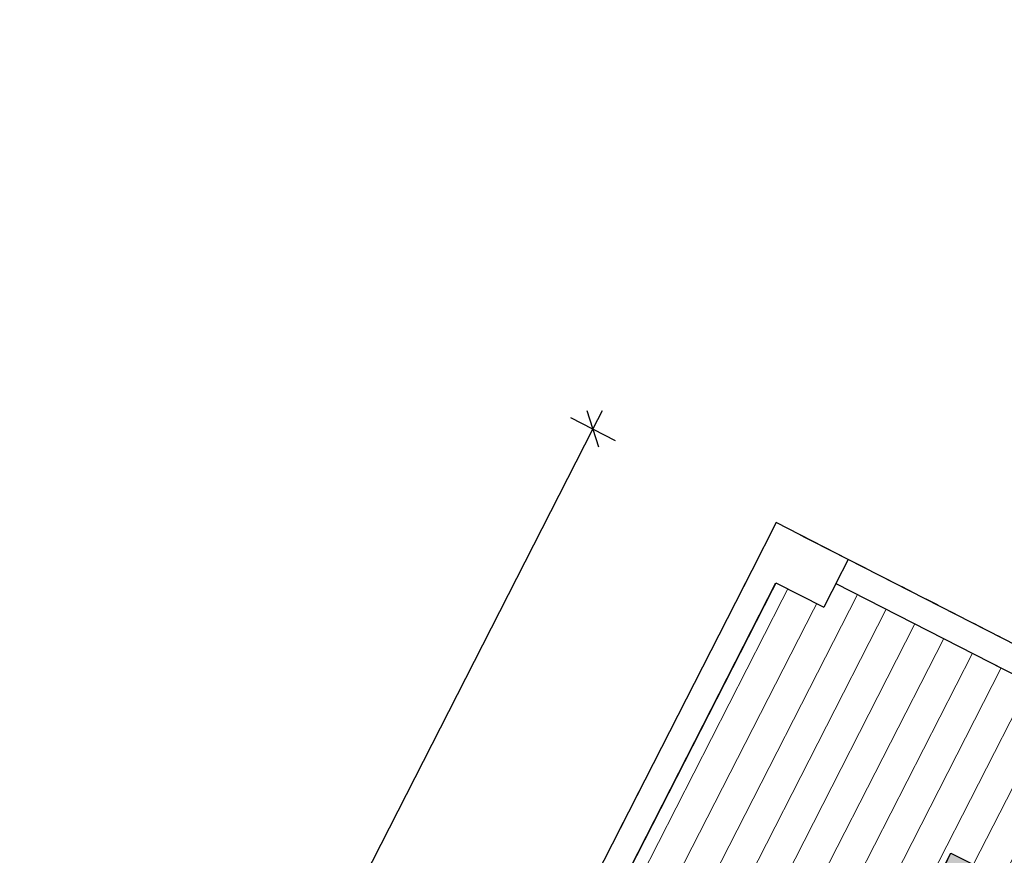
# Model space of a CAD drawing. Header units: millimetres. Extents: x 113452 to 163521, y 85995 to 132858.
# Tile 13 of 78: x 123451 to 127111, y 109761 to 112865. Entities that reach past the tile are written whole.
import ezdxf
from ezdxf.enums import TextEntityAlignment as Align

# ---------------------------------------------------------------- set-up
doc = ezdxf.new("R2010")
doc.units = ezdxf.units.MM
doc.header["$LTSCALE"] = 0.5
doc.header["$MEASUREMENT"] = 0
doc.linetypes.add('PLINE', pattern=[0])
doc.linetypes.add('Wipeout_Contour', pattern=[2000, 0, -2000])
for name, color, linetype in [('23-- Yttervegger (Skravur)(Nye konstruksjoner)', 7, 'Continuous'), ('231- Bærende yttervegger (Skravur)(Nye konstruksjoner)', 7, 'Continuous'), ('231- Bærende yttervegger(Nye konstruksjoner)', 7, 'Continuous'), ('244- Vinduer_ dører_ foldevegger(Nye konstruksjoner)', 7, 'Continuous'), ('25-- Dekker(Nye konstruksjoner)', 7, 'Continuous'), ('842-M___1_100 Målsetting bygning(Nye konstruksjoner)', 7, 'Continuous'), ('852- Teknisk_symbolsk informasjon_ bygning(Nye konstruksjoner)', 7, 'Continuous'), ('862- M___Nettoareal(Nye konstruksjoner)', 7, 'Continuous'), ('862- M___Nettoareal(Polylinje)(Nye konstruksjoner)', 7, 'Continuous'), ('862- M___Nettoareal(Tekst)(Nye konstruksjoner)', 7, 'Continuous')]:
    doc.layers.add(name, color=color, linetype=linetype)
for name, color, linetype, lineweight in [('234- Vinduer_ dører_ porter(Nye konstruksjoner)', 7, 'Continuous', 0), ('235- Utvendig kledning og overflate(Nye konstruksjoner)', 7, 'Continuous', 0), ('236- Innvendig kledning og overflate(Nye konstruksjoner)', 7, 'Continuous', 0), ('255- Gulvoverflate(Nye konstruksjoner)', 7, 'Continuous', 0)]:
    doc.layers.add(name, color=color, linetype=linetype, lineweight=lineweight)
doc.styles.add('GENERATED_STYLE_1', font='arial.ttf')
doc.dimstyles.new('GENERATED_STYLE__3', dxfattribs={"dimtxt": 150, "dimasz": 95, "dimexe": 0.18, "dimexo": 0.0625, "dimgap": 0, "dimtad": 1, "dimdec": 0, "dimzin": 0, "dimdsep": 46, "dimtxsty": 'GENERATED_STYLE_1', "dimblk": 'ARROWHEAD_6', "dimblk1": 'ARROWHEAD_6', "dimblk2": 'ARROWHEAD_6', "dimcen": 0.09, "dimse1": 1, "dimse2": 1, "dimclrd": 256, "dimclre": 256, "dimclrt": 256, "dimadec": 1, "dimazin": 0, "dimtfac": 1, "dimtdec": 4, "dimtmove": 0, "dimatfit": 3, "dimfxl": 1, "dimtolj": 1, "dimtzin": 0, "dimarcsym": 0})

# ---------------------------------------------------------------- blocks, each defined once
blk = doc.blocks.new('Leilighet 5_101_14_1', base_point=(129551.8, 113461.5))
at = {"layer": '862- M___Nettoareal(Tekst)(Nye konstruksjoner)', "insert": (128066.5, 112435.8), "char_height": 150, "attachment_point": 1, "rotation": 242.9436, "style": 'GENERATED_STYLE_1'}
blk.add_mtext('\\A1;{\\pql;\\pt0,24100;\\fArial|b0|i0|c0|p0;\\W1.000000;51,9\\fArial|b0|i0|c0|p0;\\W1.000000;\\A1{\\H.66x;\\S^  ;}\\fArial|b0|i0|c0|p0;\\W1.000000; m\\fArial|b0|i0|c0|p0;\\W1.000000;\\A1{\\H.66x;\\S2^  ;}}', dxfattribs=at)
at = {"layer": '862- M___Nettoareal(Tekst)(Nye konstruksjoner)', "style": 'GENERATED_STYLE_1'}
for tag, height, p in [('DUMMY_862', 150, (128098.9, 112419.2)), ('ROOM_NAME', 200, (128378.8, 112230.6)), ('DUMMY_861', 200, (127810, 111162.6))]:
    blk.add_attdef(tag, text='', height=height, rotation=242.9436, dxfattribs=at).set_placement(p, align=Align.TOP_LEFT)
blk = doc.blocks.new('Balkong__25_1', base_point=(126043.2, 108588.7))
at = {"layer": '862- M___Nettoareal(Polylinje)(Nye konstruksjoner)', "linetype": 'PLINE', "flags": 128}
blk.add_lwpolyline([(124351.1, 107032.9), (126132.2, 106123.2), (128088, 109952.4), (126306.9, 110862.1)], close=True, dxfattribs=at)
at = {"layer": '862- M___Nettoareal(Tekst)(Nye konstruksjoner)', "insert": (126218.9, 108818.5), "char_height": 150, "attachment_point": 1, "rotation": 242.9436, "style": 'GENERATED_STYLE_1'}
blk.add_mtext('\\A1;{\\pql;\\pt0,24100;\\fArial|b0|i0|c0|p0;\\W1.000000;8,6\\fArial|b0|i0|c0|p0;\\W1.000000;\\A1{\\H.66x;\\S^  ;}\\fArial|b0|i0|c0|p0;\\W1.000000; m\\fArial|b0|i0|c0|p0;\\W1.000000;\\A1{\\H.66x;\\S2^  ;}}', dxfattribs=at)
at = {"layer": '862- M___Nettoareal(Tekst)(Nye konstruksjoner)', "style": 'GENERATED_STYLE_1'}
for tag, height, p in [('DUMMY_862', 150, (126251.3, 108801.9)), ('ROOM_NAME', 200, (126531.2, 108613.3)), ('DUMMY_861', 200, (126080.4, 107776.2))]:
    blk.add_attdef(tag, text='', height=height, rotation=242.9436, dxfattribs=at).set_placement(p, align=Align.TOP_LEFT)
blk = doc.blocks.new('Dørmarkør NOR[39]_1', base_point=(127848, 108721.9))
at = {"layer": '852- Teknisk_symbolsk informasjon_ bygning(Nye konstruksjoner)', "char_height": 150, "attachment_point": 7, "style": 'GENERATED_STYLE_1'}
for s, insert, rotation in [('\\A1;{\\pql;\\pt0;\\fArial|b0|i0|c0|p0;\\W1.000000;\\fArial|b0|i0|c0|p0;\\W1.000000;\\fArial|b0|i0|c0|p0;\\H0.666667x;\\W1.000000;\\fArial|b0|i0|c0|p0;\\H1.500000x;\\W1.000000;}', (127917.8, 110004), 332.9436), ('\\A1;{\\pql;\\pt0;\\fArial|b0|i0|c0|p0;\\W1.000000;\\fArial|b0|i0|c0|p0;\\H0.666667x;\\W1.000000;\\A1{\\H.66x;\\S^  ;}\\fArial|b0|i0|c0|p0;\\H1.500000x;\\W1.000000;\\fArial|b0|i0|c0|p0;\\W1.000000;}', (125798.5, 109768.7), 242.9436), ('\\A1;{\\pql;\\pt0;\\fArial|b0|i0|c0|p0;\\W1.000000;1\xa0090\\fArial|b0|i0|c0|p0;\\W1.000000;\\A1{\\H.66x;\\S^  ;}\\fArial|b0|i0|c0|p0;\\W1.000000; x 2\xa0190\\fArial|b0|i0|c0|p0;\\W1.000000;\\A1{\\H.66x;\\S^  ;}}', (127554, 109572), 242.9436), ('\\A1;{\\pql;\\pt0;\\fArial|b0|i0|c0|p0;\\W1.000000; YD-01\\fArial|b0|i0|c0|p0;\\W1.000000;\\fArial|b0|i0|c0|p0;\\W1.000000;\\fArial|b0|i0|c0|p0;\\W1.000000;}', (127185.3, 109417.8), 242.9436)]:
    blk.add_mtext(s, dxfattribs=dict(at, insert=insert, rotation=rotation))
blk = doc.blocks.new('Dør[28]_1', base_point=(-1071196.2, -15782375.2))
at = {"layer": '23-- Yttervegger (Skravur)(Nye konstruksjoner)', "linetype": 'Continuous'}
for points in [[(126912, 109769.3), (126892, 109730.1), (126981, 109684.6), (127001.1, 109723.8)], [(127795, 109268.9), (127815, 109308), (127726, 109353.5), (127706, 109314.3)], [(127914.2, 109300), (127832.3, 109341.9), (127815, 109308), (127854.2, 109288), (127848.7, 109277.3), (127891.5, 109255.5)], [(127441.2, 108373.9), (127398.4, 108395.7), (127393, 108385), (127353.8, 108405), (127336.5, 108371.2), (127418.4, 108329.3)]]:
    blk.add_hatch(color=256, dxfattribs=at).paths.add_polyline_path(points)
at = {"layer": '234- Vinduer_ dører_ porter(Nye konstruksjoner)', "linetype": 'PLINE'}
blk.add_arc((127815, 109308), 1014, 152.9436, 242.9436, dxfattribs=at)
at = {"layer": '235- Utvendig kledning og overflate(Nye konstruksjoner)', "linetype": 'PLINE'}
for p, q in [((127792.3, 109373.5), (127809.2, 109364.9)), ((127809.2, 109364.9), (127836.9, 109350.8)), ((127836.9, 109350.8), (127841.3, 109348.5)), ((127836.9, 109350.8), (127841.3, 109348.5)), ((127841.3, 109348.5), (127861.8, 109338.1)), ((127841.3, 109348.5), (127861.8, 109338.1)), ((127861.8, 109338.1), (127869.8, 109334)), ((127861.8, 109338.1), (127869.8, 109334)), ((127287.4, 108385), (127304.3, 108376.4)), ((127304.3, 108376.4), (127332, 108362.3)), ((127332, 108362.3), (127336.4, 108360)), ((127332, 108362.3), (127336.4, 108360)), ((127336.4, 108360), (127356.9, 108349.5)), ((127336.4, 108360), (127356.9, 108349.5)), ((127356.9, 108349.5), (127364.9, 108345.4)), ((127356.9, 108349.5), (127364.9, 108345.4))]:
    blk.add_line(p, q, dxfattribs=at)
at = {"layer": '236- Innvendig kledning og overflate(Nye konstruksjoner)', "linetype": 'PLINE'}
for p, q in [((128088.9, 109222.1), (128100.5, 109216.2)), ((127584, 108233.5), (127595.6, 108227.6))]:
    blk.add_line(p, q, dxfattribs=at)
at = {"layer": '244- Vinduer_ dører_ foldevegger(Nye konstruksjoner)', "linetype": 'PLINE'}
for p, q in [((126892, 109730.1), (126912, 109769.3)), ((126912, 109769.3), (127001.1, 109723.8)), ((126981, 109684.6), (126892, 109730.1)), ((127001.1, 109723.8), (126981, 109684.6)), ((126991, 109704.2), (127716, 109333.9)), ((127287.4, 108385), (127792.3, 109373.5)), ((127706, 109314.3), (127726, 109353.5)), ((127726, 109353.5), (127815, 109308)), ((127832.3, 109341.9), (127836.9, 109350.8)), ((127836.9, 109350.8), (127918.8, 109308.9)), ((127795, 109268.9), (127706, 109314.3)), ((127832.3, 109341.9), (127815, 109308)), ((127914.2, 109300), (127832.3, 109341.9)), ((127869.8, 109334), (127918.8, 109308.9)), ((127869.8, 109334), (127918.8, 109308.9)), ((127398.4, 108395.7), (127848.7, 109277.3)), ((127815, 109308), (127795, 109268.9)), ((127815, 109308), (127854.2, 109288)), ((127854.2, 109288), (127848.7, 109277.3)), ((127848.7, 109277.3), (127891.5, 109255.5)), ((127891.5, 109255.5), (127914.2, 109300)), ((127914.2, 109300), (127918.8, 109308.9)), ((127918.8, 109308.9), (128046.1, 109243.9)), ((127891.5, 109255.5), (127441.2, 108373.9)), ((128046.1, 109243.9), (128088.9, 109222.1)), ((127595.6, 108227.6), (128100.5, 109216.2)), ((127353.8, 108405), (127336.5, 108371.2)), ((127393, 108385), (127353.8, 108405)), ((127336.5, 108371.2), (127332, 108362.3)), ((127332, 108362.3), (127413.9, 108320.4)), ((127336.5, 108371.2), (127418.4, 108329.3)), ((127398.4, 108395.7), (127393, 108385)), ((127441.2, 108373.9), (127398.4, 108395.7)), ((127418.4, 108329.3), (127441.2, 108373.9)), ((127364.9, 108345.4), (127413.9, 108320.4)), ((127364.9, 108345.4), (127413.9, 108320.4)), ((127418.4, 108329.3), (127413.9, 108320.4)), ((127413.9, 108320.4), (127541.2, 108255.4)), ((127541.2, 108255.4), (127584, 108233.5))]:
    blk.add_line(p, q, dxfattribs=at)
at = {"layer": '244- Vinduer_ dører_ foldevegger(Nye konstruksjoner)', "linetype": 'PLINE', "flags": 128}
for points in [[(127001.1, 109723.8), (127726, 109353.5), (127716, 109333.9), (126991, 109704.2)], [(126991, 109704.2), (127716, 109333.9), (127706, 109314.3), (126981, 109684.6)]]:
    blk.add_lwpolyline(points, close=True, dxfattribs=at)
at = {"layer": '852- Teknisk_symbolsk informasjon_ bygning(Nye konstruksjoner)'}
blk.add_blockref('Dørmarkør NOR[39]_1', (127848, 108721.9), dxfattribs=at)
blk = doc.blocks.new('*D304', base_point=(-1071196.2, -15782375.2))
at = {"layer": '842-M___1_100 Målsetting bygning(Nye konstruksjoner)', "linetype": 'PLINE'}
for p, q in [((125603.3, 111277.6), (125559.8, 111412.2)), ((125615.7, 111411.7), (125581.5, 111344.9)), ((125498.1, 111387.5), (125665, 111302.2)), ((125581.5, 111344.9), (123534.6, 107337.4)), ((123451.2, 107380), (123618.1, 107294.7)), ((123512.9, 107404.6), (123556.4, 107270.1)), ((123534.6, 107337.4), (123500.5, 107270.6))]:
    blk.add_line(p, q, dxfattribs=at)
at = {"layer": '842-M___1_100 Målsetting bygning(Nye konstruksjoner)', "insert": (124701.9, 109556.7), "char_height": 150, "attachment_point": 7, "rotation": 242.9436, "style": 'GENERATED_STYLE_1'}
blk.add_mtext('\\A1;{\\pql;\\fArial|b0|i0|c0|p0;\\W1.000000;4\xa0500}', dxfattribs=at)
blk = doc.blocks.new('ARROWHEAD_6')
at = {"linetype": 'Continuous'}
for p, q in [((-0.5, -0.5), (0.5, 0.5)), ((0, 0), (-1, 0))]:
    blk.add_line(p, q, dxfattribs=at)

msp = doc.modelspace()

# ---------------------------------------------------------------- hatches: boundary and pattern name
at = {"layer": '231- Bærende yttervegger (Skravur)(Nye konstruksjoner)', "linetype": 'Continuous'}
for points in [[(126596.3, 110714.3), (126640.8, 110691.6), (126686.3, 110780.6), (126641.8, 110803.4)], [(126685.4, 110668.8), (126729.9, 110646.1), (126775.4, 110735.1), (126730.8, 110757.9)], [(126181.8, 110617.2), (126204.5, 110661.8), (126115.5, 110707.2), (126092.7, 110662.7)], [(126774.4, 110623.3), (126818.9, 110600.6), (126864.4, 110689.6), (126819.9, 110712.4)], [(126863.5, 110577.8), (126908, 110555.1), (126953.5, 110644.2), (126909, 110666.9)], [(126136.3, 110528.2), (126159, 110572.7), (126070, 110618.2), (126047.2, 110573.7)], [(126952.5, 110532.4), (126997.1, 110509.6), (127042.5, 110598.7), (126998, 110621.4)], [(127041.6, 110486.9), (127086.1, 110464.1), (127131.6, 110553.2), (127087.1, 110575.9)], [(126090.8, 110439.1), (126113.6, 110483.6), (126024.5, 110529.1), (126001.8, 110484.6)], [(126045.3, 110350.1), (126068.1, 110394.6), (125979, 110440.1), (125956.3, 110395.5)], [(125999.8, 110261), (126022.6, 110305.5), (125933.5, 110351), (125910.8, 110306.5)], [(125954.4, 110171.9), (125977.1, 110216.5), (125888, 110262), (125865.3, 110217.4)], [(125908.9, 110082.9), (125931.6, 110127.4), (125842.6, 110172.9), (125819.8, 110128.4)], [(125863.4, 109993.8), (125886.1, 110038.4), (125797.1, 110083.9), (125774.3, 110039.3)], [(125817.9, 109904.8), (125840.6, 109949.3), (125751.6, 109994.8), (125728.8, 109950.3)], [(125772.4, 109815.7), (125795.1, 109860.3), (125706.1, 109905.7), (125683.3, 109861.2)], [(125726.9, 109726.7), (125749.7, 109771.2), (125660.6, 109816.7), (125637.9, 109772.2)]]:
    msp.add_hatch(color=256, dxfattribs=at).paths.add_polyline_path(points)
at = {"layer": '255- Gulvoverflate(Nye konstruksjoner)', "linetype": 'Continuous'}
h = msp.add_hatch(dxfattribs=at)
h.set_pattern_fill('Linjer_120_mm_0001', color=256, style=0, pattern_type=2)
h.set_pattern_definition([(62.9436, (128325.05, 111537.74), (-106.8671, 54.584), [])])
h.paths.add_polyline_path([(124350.9, 107032.7), (126132.1, 106123), (128087.9, 109952.2), (126306.8, 110861.9)])

# ---------------------------------------------------------------- linework, layer by layer
at = {"layer": '231- Bærende yttervegger(Nye konstruksjoner)', "linetype": 'PLINE', "flags": 128}
for points in [[(126551.8, 110737), (126597.3, 110826.1)], [(126597.3, 110826.1), (126552.7, 110848.8)], [(126641.8, 110803.4), (126596.3, 110714.3)], [(126640.8, 110691.6), (126686.3, 110780.6)], [(126686.3, 110780.6), (126641.8, 110803.4)], [(126138.2, 110751.8), (126227.3, 110706.3)], [(126730.8, 110757.9), (126685.4, 110668.8)], [(126775.4, 110735.1), (126730.8, 110757.9)], [(126115.5, 110707.2), (126092.7, 110662.7)], [(126204.5, 110661.8), (126115.5, 110707.2)], [(126596.3, 110714.3), (126640.8, 110691.6)], [(126729.9, 110646.1), (126775.4, 110735.1)], [(126819.9, 110712.4), (126774.4, 110623.3)], [(126864.4, 110689.6), (126819.9, 110712.4)], [(126685.4, 110668.8), (126729.9, 110646.1)], [(126818.9, 110600.6), (126864.4, 110689.6)], [(126092.7, 110662.7), (126181.8, 110617.2)], [(126181.8, 110617.2), (126204.5, 110661.8)], [(126909, 110666.9), (126863.5, 110577.8)], [(126908, 110555.1), (126953.5, 110644.2)], [(126953.5, 110644.2), (126909, 110666.9)], [(126070, 110618.2), (126047.2, 110573.7)], [(126159, 110572.7), (126070, 110618.2)], [(126774.4, 110623.3), (126818.9, 110600.6)], [(126998, 110621.4), (126952.5, 110532.4)], [(126997.1, 110509.6), (127042.5, 110598.7)], [(127042.5, 110598.7), (126998, 110621.4)], [(126047.2, 110573.7), (126136.3, 110528.2)], [(126136.3, 110528.2), (126159, 110572.7)], [(126863.5, 110577.8), (126908, 110555.1)], [(127087.1, 110575.9), (127041.6, 110486.9)], [(127131.6, 110553.2), (127087.1, 110575.9)], [(126024.5, 110529.1), (126001.8, 110484.6)], [(126113.6, 110483.6), (126024.5, 110529.1)], [(126952.5, 110532.4), (126997.1, 110509.6)], [(127086.1, 110464.1), (127131.6, 110553.2)], [(126001.8, 110484.6), (126090.8, 110439.1)], [(127041.6, 110486.9), (127086.1, 110464.1)], [(126090.8, 110439.1), (126113.6, 110483.6)], [(125979, 110440.1), (125956.3, 110395.5)], [(126068.1, 110394.6), (125979, 110440.1)], [(125956.3, 110395.5), (126045.3, 110350.1)], [(126045.3, 110350.1), (126068.1, 110394.6)], [(125933.5, 110351), (125910.8, 110306.5)], [(126022.6, 110305.5), (125933.5, 110351)], [(125910.8, 110306.5), (125999.8, 110261)], [(125999.8, 110261), (126022.6, 110305.5)], [(125888, 110262), (125865.3, 110217.4)], [(125977.1, 110216.5), (125888, 110262)], [(125865.3, 110217.4), (125954.4, 110171.9)], [(125954.4, 110171.9), (125977.1, 110216.5)], [(125842.6, 110172.9), (125819.8, 110128.4)], [(125931.6, 110127.4), (125842.6, 110172.9)], [(125819.8, 110128.4), (125908.9, 110082.9)], [(125908.9, 110082.9), (125931.6, 110127.4)], [(125797.1, 110083.9), (125774.3, 110039.3)], [(125886.1, 110038.4), (125797.1, 110083.9)], [(125774.3, 110039.3), (125863.4, 109993.8)], [(125863.4, 109993.8), (125886.1, 110038.4)], [(125751.6, 109994.8), (125728.8, 109950.3)], [(125840.6, 109949.3), (125751.6, 109994.8)], [(125728.8, 109950.3), (125817.9, 109904.8)], [(125817.9, 109904.8), (125840.6, 109949.3)], [(125706.1, 109905.7), (125683.3, 109861.2)], [(125795.1, 109860.3), (125706.1, 109905.7)], [(125683.3, 109861.2), (125772.4, 109815.7)], [(125772.4, 109815.7), (125795.1, 109860.3)], [(125660.6, 109816.7), (125637.9, 109772.2)], [(125749.7, 109771.2), (125660.6, 109816.7)], [(125637.9, 109772.2), (125726.9, 109726.7)], [(125726.9, 109726.7), (125749.7, 109771.2)]]:
    msp.add_lwpolyline(points, dxfattribs=at)
at = {"layer": '25-- Dekker(Nye konstruksjoner)', "linetype": 'PLINE', "flags": 128}
msp.add_lwpolyline([(124350.9, 107032.7), (126306.8, 110861.9), (128087.9, 109952.2), (126132.1, 106123)], close=True, dxfattribs=at)

# ---------------------------------------------------------------- block references
at = {"layer": '244- Vinduer_ dører_ foldevegger(Nye konstruksjoner)', "linetype": 'PLINE'}
msp.add_blockref('Dør[28]_1', (-1071196.2, -15782375.2), dxfattribs=at)
at = {"layer": '862- M___Nettoareal(Nye konstruksjoner)', "linetype": 'Continuous'}
msp.add_blockref('Leilighet 5_101_14_1', (129551.8, 113461.5), dxfattribs=at)
ref = msp.add_blockref('Balkong__25_1', (126043.2, 108588.7), dxfattribs=at)
ref.add_attrib('ROOM_NAME', 'Balkong', dxfattribs={"layer": '862- M___Nettoareal(Tekst)(Nye konstruksjoner)', "color": 7, "height": 200, "rotation": 242.9436, "style": 'GENERATED_STYLE_1'}).set_placement((126531.2, 108613.3), align=Align.TOP_LEFT)

# ---------------------------------------------------------------- next in the draw order: wipeouts: each hides what was drawn before it
at = {"linetype": 'Wipeout_Contour', "ltscale": 504009.820927}
msp.add_wipeout([(126263.3, 110996.7), (126172.3, 110818.6), (126261.4, 110773.1)], dxfattribs=at).dxf.layer = '231- Bærende yttervegger (Skravur)(Nye konstruksjoner)'

# ---------------------------------------------------------------- next in the draw order: linework, layer by layer
at = {"layer": '231- Bærende yttervegger(Nye konstruksjoner)', "linetype": 'PLINE', "flags": 128}
msp.add_lwpolyline([(126161, 110796.3), (126138.2, 110751.8)], dxfattribs=at)

# ---------------------------------------------------------------- next in the draw order: wipeouts: each hides what was drawn before it
at = {"linetype": 'Wipeout_Contour', "ltscale": 672384.051213}
msp.add_wipeout([(126261.4, 110773.1), (126439.5, 110682.1), (126530.5, 110860.2), (126352.4, 110951.2)], dxfattribs=at).dxf.layer = '231- Bærende yttervegger (Skravur)(Nye konstruksjoner)'

# ---------------------------------------------------------------- next in the draw order: hatches: boundary and pattern name
at = {"layer": '231- Bærende yttervegger (Skravur)(Nye konstruksjoner)', "linetype": 'Continuous'}
msp.add_hatch(color=256, dxfattribs=at).paths.add_polyline_path([(126507.2, 110759.8), (126551.8, 110737), (126597.3, 110826.1), (126552.7, 110848.8)])

# ---------------------------------------------------------------- next in the draw order: linework, layer by layer
at = {"layer": '231- Bærende yttervegger(Nye konstruksjoner)', "linetype": 'PLINE', "flags": 128}
for points in [[(126530.5, 110860.2), (126439.5, 110682.1)], [(126552.7, 110848.8), (126507.2, 110759.8)], [(126227.3, 110706.3), (126250, 110750.8)], [(126507.2, 110759.8), (126551.8, 110737)]]:
    msp.add_lwpolyline(points, dxfattribs=at)

# ---------------------------------------------------------------- next in the draw order: wipeouts: each hides what was drawn before it
at = {"linetype": 'Wipeout_Contour', "ltscale": 504233.717815}
msp.add_wipeout([(126261.4, 110773.1), (126352.4, 110951.2), (126263.3, 110996.7)], dxfattribs=at).dxf.layer = '231- Bærende yttervegger (Skravur)(Nye konstruksjoner)'

# ---------------------------------------------------------------- next in the draw order: hatches: boundary and pattern name
at = {"layer": '231- Bærende yttervegger (Skravur)(Nye konstruksjoner)', "linetype": 'Continuous'}
msp.add_hatch(color=256, dxfattribs=at).paths.add_polyline_path([(126227.3, 110706.3), (126250, 110750.8), (126161, 110796.3), (126138.2, 110751.8)])

# ---------------------------------------------------------------- next in the draw order: linework, layer by layer
at = {"layer": '231- Bærende yttervegger(Nye konstruksjoner)', "linetype": 'PLINE', "flags": 128}
for points in [[(126263.3, 110996.7), (126172.3, 110818.6)], [(126530.5, 110860.2), (126263.3, 110996.7)], [(126250, 110750.8), (126161, 110796.3)], [(126261.4, 110773.1), (126439.5, 110682.1)]]:
    msp.add_lwpolyline(points, dxfattribs=at)

# ---------------------------------------------------------------- next in the draw order: dimensions: what is measured, and where the dimension line sits
at = {"layer": '842-M___1_100 Målsetting bygning(Nye konstruksjoner)', "linetype": 'Continuous'}
dim = msp.add_linear_dim(base=(123534.6, 107337.4), p1=(126263.3, 110996.7), p2=(124216.4, 106989.2), angle=242.9436, dimstyle='GENERATED_STYLE__3', dxfattribs=at)
dim.commit()
dim.dimension.update_dxf_attribs({"geometry": '*D304', "text_midpoint": (124651.6, 109293.4), "dimtype": 160, "text_rotation": 242.9436})

# ---------------------------------------------------------------- next in the draw order: wipeouts: each hides what was drawn before it
at = {"linetype": 'Wipeout_Contour', "ltscale": 674066.931083}
msp.add_wipeout([(128133.5, 110041.5), (126530.5, 110860.2), (126485, 110771.2), (128088, 109952.4)], dxfattribs=at).dxf.layer = '231- Bærende yttervegger (Skravur)(Nye konstruksjoner)'
at = {"linetype": 'Wipeout_Contour', "ltscale": 664183.862273}
msp.add_wipeout([(126172.3, 110818.6), (124307.4, 107167.3), (124396.4, 107121.8), (126261.4, 110773.1)], dxfattribs=at).dxf.layer = '231- Bærende yttervegger (Skravur)(Nye konstruksjoner)'

# ---------------------------------------------------------------- next in the draw order: linework, layer by layer
at = {"layer": '231- Bærende yttervegger(Nye konstruksjoner)', "linetype": 'PLINE', "flags": 128}
for points in [[(126530.5, 110860.2), (126485, 110771.2)], [(128133.5, 110041.5), (126530.5, 110860.2)], [(126172.3, 110818.6), (124307.4, 107167.3)], [(124396.4, 107121.8), (126261.4, 110773.1)], [(126485, 110771.2), (128088, 109952.4)]]:
    msp.add_lwpolyline(points, dxfattribs=at)

doc.saveas('drawing.dxf')
